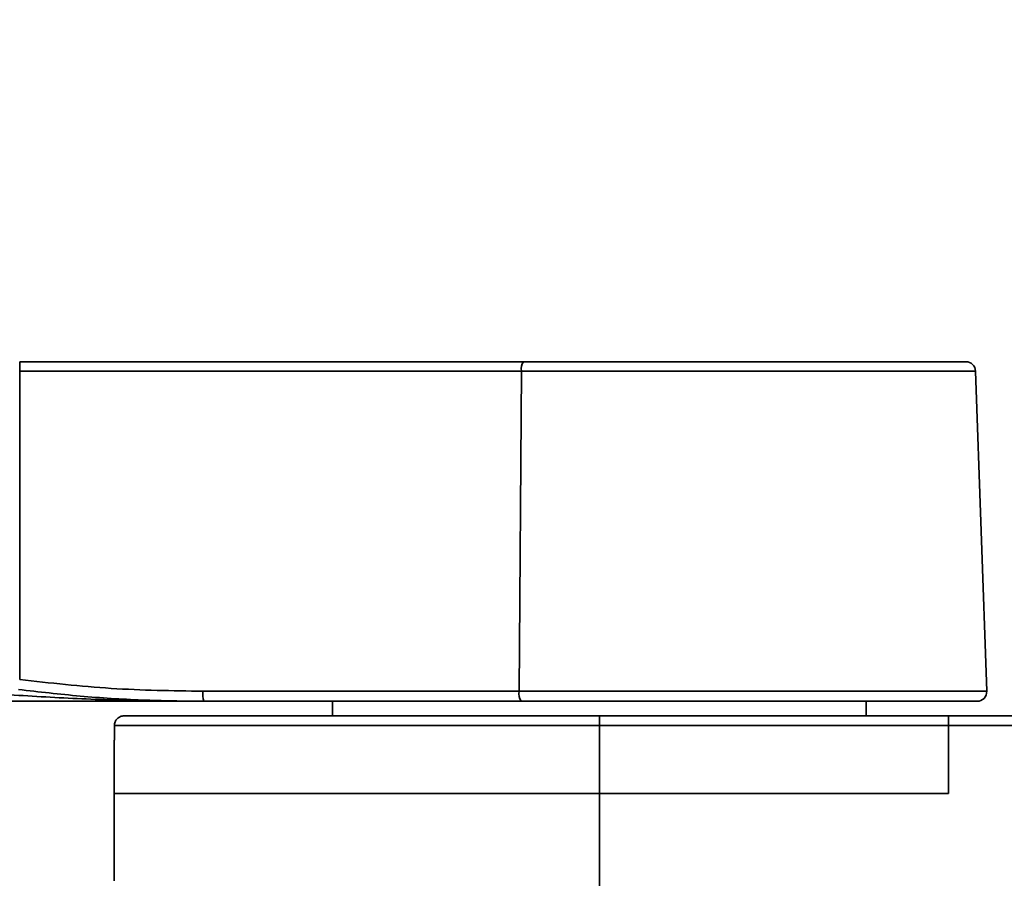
# Model space of a CAD drawing. Header units: millimetres. Extents: x 5 to 298, y 5 to 205.
# Tile 30 of 83: x 97 to 110, y 91 to 103. Entities that reach past the tile are written whole.
import ezdxf

# ---------------------------------------------------------------- set-up
doc = ezdxf.new("R2010")
doc.units = ezdxf.units.MM
doc.layers.add('图框', color=7, linetype='Continuous')
doc.styles.add('SLDTEXTSTYLE1', font='TXT', dxfattribs={"width": 0.7})
doc.dimstyles.new('SLDDIMSTYLE3', dxfattribs={"dimtxt": 3.5, "dimasz": 3.5, "dimexe": 0, "dimexo": 0.0625, "dimgap": 0.875, "dimtad": 2, "dimlfac": 15, "dimrnd": 1e-09, "dimzin": 12, "dimdsep": 46, "dimtxsty": 'SLDTEXTSTYLE1', "dimsah": 1, "dimcen": 0.09, "dimadec": 0, "dimazin": 3, "dimtfac": 1, "dimtmove": 0, "dimatfit": 0, "dimfxl": 0, "dimfrac": 2, "dimtolj": 1, "dimtzin": 12, "dimarcsym": 0})
doc.dimstyles.new('SLDDIMSTYLE4', dxfattribs={"dimtxt": 3.5, "dimasz": 3.5, "dimexe": 0, "dimexo": 0.0625, "dimgap": 0.875, "dimtad": 2, "dimlfac": 15, "dimrnd": 1e-09, "dimzin": 12, "dimdsep": 46, "dimtxsty": 'SLDTEXTSTYLE1', "dimsah": 1, "dimcen": 0.09, "dimadec": 0, "dimazin": 3, "dimtfac": 1, "dimtofl": 0, "dimtmove": 0, "dimatfit": 3, "dimfxl": 0, "dimfrac": 2, "dimtolj": 1, "dimtzin": 12, "dimarcsym": 0})

# ---------------------------------------------------------------- blocks, each defined once
blk = doc.blocks.new('_D_11')
at = {"layer": '图框'}
for p, q in [((48.739, 136.568), (29.906, 136.568)), ((30.906, 70.862), (30.906, 136.568)), ((107.973, 70.862), (29.906, 70.862))]:
    blk.add_line(p, q, dxfattribs=at)
for points in [[(30.906, 136.568), (30.367, 133.068), (31.444, 133.068)], [(30.906, 70.862), (31.444, 74.362), (30.367, 74.362)]]:
    blk.add_solid(points, dxfattribs=at)
at = {"layer": '图框', "insert": (26.394, 103.558), "char_height": 3.5, "attachment_point": 1, "rotation": 90, "style": 'SLDTEXTSTYLE1'}
blk.add_mtext('B', dxfattribs=at)
blk = doc.blocks.new('_D_12')
at = {"layer": '图框'}
for p, q in [((54.839, 94.562), (63.326, 94.562)), ((62.326, 94.562), (62.326, 70.862)), ((107.973, 70.862), (61.326, 70.862))]:
    blk.add_line(p, q, dxfattribs=at)
for points in [[(62.326, 94.562), (61.787, 91.062), (62.864, 91.062)], [(62.326, 70.862), (62.864, 74.362), (61.787, 74.362)]]:
    blk.add_solid(points, dxfattribs=at)
at = {"layer": '图框', "insert": (57.814, 78.442), "char_height": 3.5, "attachment_point": 1, "rotation": 90, "style": 'SLDTEXTSTYLE1'}
blk.add_mtext('355.5', dxfattribs=at)

msp = doc.modelspace()

# ---------------------------------------------------------------- linework, layer by layer
at = {"color": 7, "linetype": 'Continuous', "lineweight": 35}
for p, q in [((96.5722683, 98.5284791), (96.5722683, 98.399799)), ((96.5722683, 94.1614951), (96.5722683, 98.399799)), ((96.5722683, 98.399799), (103.4691268, 98.399799)), ((103.4691268, 98.399799), (103.4373312, 93.999799)), ((109.8640256, 93.999799), (109.7103742, 98.399799)), ((103.4373312, 93.999799), (99.0916899, 93.999799)), ((100.8725472, 93.8618124), (100.8725472, 93.6618124)), ((108.2058806, 93.6618124), (108.2058806, 93.8618124)), ((98.0066459, 93.6618124), (98.2284985, 93.6618124)), ((98.2284985, 93.6618124), (99.9194496, 93.6618124)), ((99.9194496, 93.6618124), (102.8482628, 93.6618124)), ((102.8482628, 93.6618124), (104.5392139, 93.6618124)), ((104.5392139, 93.5284791), (104.5392139, 93.6618124)), ((104.5392139, 93.6618124), (105.4725472, 93.6618124)), ((105.4725472, 93.6618124), (107.1392139, 93.6618124)), ((107.1392139, 93.6618124), (108.8058806, 93.6618124)), ((108.8058806, 93.6618124), (109.3392139, 93.6618124)), ((109.3392139, 93.6618124), (109.3392139, 93.5284791)), ((109.3392139, 93.6618124), (117.1401627, 93.6618124)), ((97.8732973, 93.5284791), (97.8732973, 93.3284791)), ((104.5392139, 93.5284791), (97.8732973, 93.5284791)), ((104.5392139, 93.5284791), (104.5392139, 92.5951457)), ((109.3392139, 93.5284791), (104.5392139, 93.5284791)), ((109.3392139, 93.5284791), (109.3392139, 92.5951457)), ((117.1401627, 93.5284791), (109.3392139, 93.5284791)), ((97.8725472, 93.3284791), (97.8725472, 92.5951457)), ((97.8732973, 93.3284791), (97.8725472, 93.3284791)), ((97.8725472, 92.5951457), (97.8725472, 91.3968409)), ((104.5392139, 92.5951457), (97.8725472, 92.5951457)), ((109.3392139, 92.5951457), (104.5392139, 92.5951457)), ((104.5392139, 88.7856162), (104.5392139, 92.5951457))]:
    msp.add_line(p, q, dxfattribs=at)
at = {"color": 8, "linetype": 'Continuous', "lineweight": 35}
for p, q in [((103.4691268, 98.399799), (109.7103742, 98.399799)), ((103.4373312, 93.999799), (109.8640256, 93.999799))]:
    msp.add_line(p, q, dxfattribs=at)
at = {"color": 7, "linetype": 'Continuous', "lineweight": 35}
for centre, radius, start, end in [((103.6436787, 98.4296894), 0.1770926, 146.09332612, 189.7171208), ((109.5771221, 98.3951457), 0.1333333, 2, 90), ((99.558688, 93.964683), 0.4683165, 175.69972521, 192.68908709), ((103.6263273, 93.9658183), 0.1920266, 169.80736068, 212.79415855), ((109.7307735, 93.9951457), 0.1333333, 270, 2)]:
    msp.add_arc(centre, radius, start, end, dxfattribs=at)
for points, knots in [([(96.5722683, 98.5284791), (97.1535207, 98.5284791), (98.3160316, 98.5284791), (100.0547162, 98.5284791), (101.785312, 98.5284791), (102.9262361, 98.5284791), (103.4967012, 98.5284791)], [0, 0, 0, 0, 0.249998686, 0.4999999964, 0.7499986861, 1, 1, 1, 1]), ([(104.5392139, 98.5284791), (104.6928549, 98.5284791), (105.0001426, 98.5284791), (105.4643202, 98.5284791), (105.931535, 98.5284791), (106.3998628, 98.5284791), (106.8593978, 98.5284791), (107.3023472, 98.5284791), (107.720955, 98.5284791), (108.1079137, 98.5284791), (108.4567754, 98.5284791), (108.7622932, 98.5284791), (109.0207182, 98.5284791), (109.2297933, 98.5284791), (109.3892832, 98.5284791), (109.4983983, 98.5284791), (109.5650069, 98.5284791), (109.5730836, 98.5284791), (109.5771221, 98.5284791)], [0, 0, 0, 0, 0.05824742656, 0.11649708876, 0.17746858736, 0.23998775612, 0.30380273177, 0.36862532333, 0.43413750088, 0.49999999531, 0.56586248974, 0.63137466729, 0.69619725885, 0.7600122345, 0.82253140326, 0.88350290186, 0.94174921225, 1, 1, 1, 1]), ([(99.0916899, 93.999799), (98.6707314, 94.0065228), (97.8292378, 94.0199635), (96.9911175, 94.1143337), (96.5722683, 94.1614951)], [0, 0, 0, 0, 0.5002516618, 1, 1, 1, 1]), ([(99.1018095, 93.8618124), (98.7703701, 93.864298), (98.1081759, 93.8692639), (97.1168738, 93.9064226), (96.4574912, 93.9504351), (96.1286293, 93.9723861)], [0, 0, 0, 0, 0.33435182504, 0.6680131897, 1, 1, 1, 1]), ([(96.5552915, 94.0245937), (96.8379849, 93.9919761), (97.4027452, 93.9268132), (98.2529385, 93.8726101), (98.8190092, 93.8654096), (99.1018095, 93.8618124)], [0, 0, 0, 0, 0.3340110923, 0.6672819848, 1, 1, 1, 1]), ([(96.1313453, 93.8618124), (96.2652286, 93.8618124), (96.5412334, 93.8618124), (96.9534019, 93.8618124), (97.3701087, 93.8618124), (97.7527274, 93.8618124), (98.1060433, 93.8618124), (98.4199515, 93.8618124), (98.7516003, 93.8618124), (98.9761784, 93.8618124), (99.1018095, 93.8618124)], [0, 0, 0, 0, 0.1347231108, 0.2777359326, 0.4153419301, 0.55517944, 0.6642718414, 0.7725995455, 0.8727900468, 1, 1, 1, 1]), ([(99.1018095, 93.8618124), (99.5899388, 93.8618124), (100.5662598, 93.8618124), (102.0225158, 93.8618124), (102.9841276, 93.8618124), (103.4649055, 93.8618124)], [0, 0, 0, 0, 0.3333179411, 0.6666783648, 1, 1, 1, 1]), ([(104.5392139, 93.8618124), (104.6975408, 93.8618124), (105.0142006, 93.8618124), (105.4925351, 93.8618124), (105.9739995, 93.8618124), (106.4566108, 93.8618124), (106.9301612, 93.8618124), (107.3866201, 93.8618124), (107.8179951, 93.8618124), (108.2167557, 93.8618124), (108.5762573, 93.8618124), (108.891093, 93.8618124), (109.1573998, 93.8618124), (109.3728515, 93.8618124), (109.5372057, 93.8618124), (109.6496487, 93.8618124), (109.7182888, 93.8618124), (109.7266118, 93.8618124), (109.7307735, 93.8618124)], [0, 0, 0, 0, 0.0582474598, 0.116497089, 0.1774685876, 0.2399877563, 0.303802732, 0.3686253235, 0.434137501, 0.4999999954, 0.5658624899, 0.6313746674, 0.6961972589, 0.7600122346, 0.8225314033, 0.8835029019, 0.9417492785, 1, 1, 1, 1]), ([(97.8732973, 93.5284791), (97.8732973, 93.5371946), (97.8741708, 93.5460188), (97.8775681, 93.5630625), (97.8800837, 93.5713794), (97.8901534, 93.5956971), (97.9001599, 93.6105912), (97.9247341, 93.6351143), (97.9396101, 93.6450421), (97.9636972, 93.6550061), (97.9721822, 93.657577), (97.9892836, 93.6609644), (97.9979212, 93.6618124), (98.0066459, 93.6618124)], [0, 0, 0, 0, 0.125, 0.125, 0.25, 0.25, 0.5, 0.5, 0.75, 0.75, 0.875, 0.875, 1, 1, 1, 1])]:
    msp.add_open_spline(points, degree=3, knots=knots, dxfattribs=at)
for points in [[(103.4967012, 98.5284791), (103.6690314, 98.5284791), (104.0136919, 98.5284791), (104.3640399, 98.5284791), (104.5392139, 98.5284791)], [(103.4649055, 93.8618124), (103.6424917, 93.8618124), (103.997664, 93.8618124), (104.3586973, 93.8618124), (104.5392139, 93.8618124)]]:
    msp.add_open_spline(points, degree=3, dxfattribs=at)

# ---------------------------------------------------------------- dimensions: what is measured, and where the dimension line sits
at = {"layer": '图框'}
dim = msp.add_linear_dim(base=(30.9058806, 136.5684791), p1=(108.9725472, 70.8618124), p2=(49.7392139, 136.5684791), angle=90, text='B', dimstyle='SLDDIMSTYLE4', dxfattribs=at)
dim.commit()
dim.dimension.update_dxf_attribs({"geometry": '_D_11', "text_midpoint": (30.9058806, 104.3236708), "dimtype": 160})
dim = msp.add_linear_dim(base=(62.3255106, 70.8618124), p1=(53.8392139, 94.5618124), p2=(108.9725472, 70.8618124), angle=90, dimstyle='SLDDIMSTYLE3', dxfattribs=at)
dim.commit()
dim.dimension.update_dxf_attribs({"geometry": '_D_12', "text_midpoint": (62.3255106, 82.2798726), "dimtype": 160})

doc.saveas('drawing.dxf')
